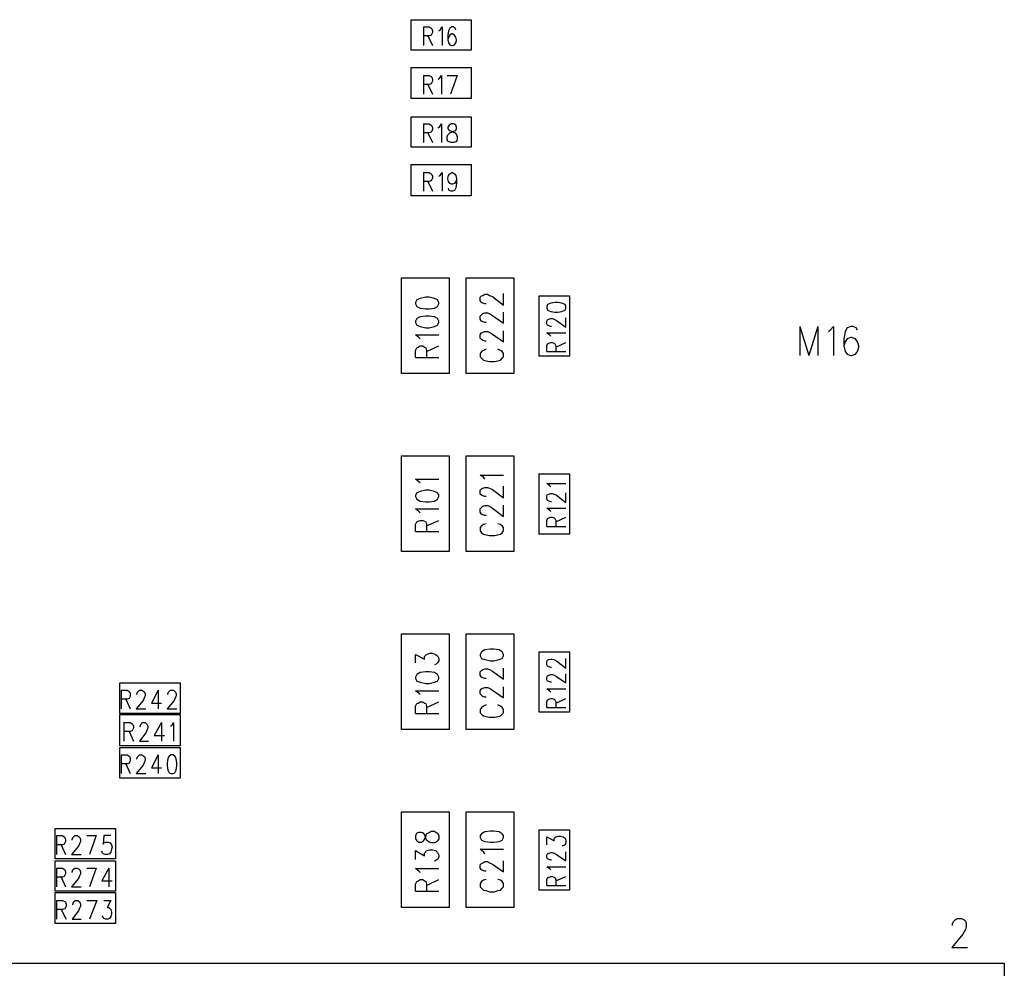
# Model space of a CAD drawing. Extents: x 11.9 to 28.1, y 10.8 to 21.2.
# Tile 12 of 23: x 17.2 to 18.7, y 18 to 19.5. Entities that reach past the tile are written whole.
import ezdxf

# ---------------------------------------------------------------- set-up
doc = ezdxf.new("R2010")
doc.units = 0
doc.header["$MEASUREMENT"] = 0
doc.layers.add('LAYNR1', color=2, linetype='Continuous')

msp = doc.modelspace()

# ---------------------------------------------------------------- linework, layer by layer
at = {"layer": 'LAYNR1', "color": 7}
for points in [[(17.785, 19.508), (17.878, 19.508)], [(17.785, 19.461), (17.785, 19.508)], [(17.804, 19.497), (17.804, 19.468)], [(17.804, 19.497), (17.813, 19.497), (17.816, 19.495), (17.817, 19.494), (17.818, 19.491), (17.818, 19.488), (17.817, 19.486), (17.816, 19.484), (17.813, 19.483), (17.804, 19.483)], [(17.828, 19.491), (17.83, 19.492), (17.833, 19.497), (17.833, 19.468)], [(17.854, 19.492), (17.853, 19.495), (17.85, 19.497), (17.848, 19.497), (17.845, 19.495), (17.843, 19.491), (17.842, 19.484), (17.842, 19.477), (17.843, 19.472), (17.845, 19.469), (17.848, 19.468), (17.849, 19.468), (17.852, 19.469), (17.854, 19.472), (17.855, 19.476), (17.855, 19.477), (17.854, 19.481), (17.852, 19.484), (17.849, 19.486), (17.848, 19.486), (17.845, 19.484), (17.843, 19.481), (17.842, 19.477)], [(17.878, 19.508), (17.878, 19.461)], [(17.811, 19.483), (17.818, 19.468)], [(17.878, 19.461), (17.785, 19.461)], [(17.785, 19.434), (17.878, 19.434)], [(17.785, 19.386), (17.785, 19.434)], [(17.804, 19.422), (17.804, 19.393)], [(17.804, 19.422), (17.813, 19.422), (17.816, 19.42), (17.817, 19.419), (17.818, 19.416), (17.818, 19.413), (17.817, 19.411), (17.816, 19.409), (17.813, 19.408), (17.804, 19.408)], [(17.827, 19.416), (17.829, 19.417), (17.832, 19.422), (17.832, 19.393)], [(17.841, 19.422), (17.856, 19.422)], [(17.856, 19.422), (17.846, 19.393)], [(17.878, 19.434), (17.878, 19.386)], [(17.811, 19.408), (17.818, 19.393)], [(17.878, 19.386), (17.785, 19.386)], [(17.785, 19.358), (17.878, 19.358)], [(17.785, 19.311), (17.785, 19.358)], [(17.804, 19.347), (17.804, 19.318)], [(17.804, 19.347), (17.813, 19.347), (17.816, 19.345), (17.817, 19.344), (17.818, 19.341), (17.818, 19.338), (17.817, 19.336), (17.816, 19.334), (17.813, 19.333), (17.804, 19.333)], [(17.827, 19.341), (17.829, 19.342), (17.832, 19.347), (17.832, 19.318)], [(17.878, 19.358), (17.878, 19.311)], [(17.811, 19.333), (17.818, 19.318)], [(17.878, 19.311), (17.785, 19.311)], [(17.785, 19.284), (17.878, 19.284)], [(17.785, 19.236), (17.785, 19.284)], [(17.878, 19.284), (17.878, 19.236)], [(17.804, 19.272), (17.804, 19.243)], [(17.804, 19.272), (17.813, 19.272), (17.816, 19.27), (17.817, 19.269), (17.818, 19.266), (17.818, 19.263), (17.817, 19.261), (17.816, 19.259), (17.813, 19.258), (17.804, 19.258)], [(17.828, 19.266), (17.83, 19.267), (17.833, 19.272), (17.833, 19.243)], [(17.855, 19.262), (17.854, 19.258), (17.852, 19.255), (17.849, 19.254), (17.848, 19.254), (17.845, 19.255), (17.843, 19.258), (17.842, 19.262), (17.842, 19.263), (17.843, 19.267), (17.845, 19.27), (17.848, 19.272), (17.849, 19.272), (17.852, 19.27), (17.854, 19.267), (17.855, 19.262), (17.855, 19.255), (17.854, 19.248), (17.852, 19.244), (17.849, 19.243), (17.847, 19.243), (17.844, 19.244), (17.843, 19.247)], [(17.811, 19.258), (17.818, 19.243)], [(17.878, 19.236), (17.785, 19.236)], [(17.77, 18.961), (17.77, 19.109)], [(17.77, 19.109), (17.844, 19.109)], [(17.844, 19.109), (17.844, 18.961)], [(17.87, 18.961), (17.87, 19.109)], [(17.87, 19.109), (17.944, 19.109)], [(17.944, 19.109), (17.944, 18.961)], [(17.794, 19.075), (17.792, 19.071)], [(17.792, 19.071), (17.792, 19.069)], [(17.799, 19.077), (17.794, 19.075)], [(17.808, 19.079), (17.799, 19.077)], [(17.813, 19.079), (17.808, 19.079)], [(17.821, 19.077), (17.813, 19.079)], [(17.826, 19.075), (17.821, 19.077)], [(17.828, 19.071), (17.826, 19.075)], [(17.828, 19.069), (17.828, 19.071)], [(17.892, 19.079), (17.894, 19.081)], [(17.892, 19.074), (17.892, 19.079)], [(17.894, 19.071), (17.892, 19.074)], [(17.894, 19.081), (17.896, 19.082)], [(17.896, 19.07), (17.894, 19.071)], [(17.896, 19.082), (17.899, 19.084)], [(17.899, 19.084), (17.903, 19.084)], [(17.903, 19.084), (17.906, 19.082)], [(17.906, 19.082), (17.911, 19.08)], [(17.911, 19.08), (17.928, 19.067)], [(17.928, 19.067), (17.928, 19.085)], [(17.983, 18.988), (17.983, 19.081)], [(17.983, 19.081), (18.03, 19.081)], [(18.018, 19.057), (18.023, 19.059), (18.024, 19.062), (18.024, 19.065), (18.023, 19.068), (18.018, 19.07), (18.012, 19.071), (18.007, 19.071), (18.001, 19.07), (17.996, 19.068), (17.995, 19.065), (17.995, 19.062)], [(18.03, 19.081), (18.03, 18.988)], [(17.792, 19.069), (17.794, 19.065)], [(17.794, 19.065), (17.799, 19.062)], [(17.799, 19.062), (17.808, 19.061)], [(17.808, 19.061), (17.813, 19.061)], [(17.813, 19.061), (17.821, 19.062)], [(17.821, 19.062), (17.826, 19.065)], [(17.826, 19.065), (17.828, 19.069)], [(17.899, 19.069), (17.896, 19.07)], [(17.901, 19.069), (17.899, 19.069)], [(17.928, 19.039), (17.928, 19.056)], [(17.995, 19.062), (17.996, 19.059), (18.001, 19.057)], [(18.001, 19.057), (18.007, 19.056), (18.012, 19.056), (18.018, 19.057)], [(17.794, 19.046), (17.792, 19.042)], [(17.792, 19.042), (17.792, 19.04)], [(17.799, 19.049), (17.794, 19.046)], [(17.808, 19.05), (17.799, 19.049)], [(17.813, 19.05), (17.808, 19.05)], [(17.821, 19.049), (17.813, 19.05)], [(17.826, 19.046), (17.821, 19.049)], [(17.828, 19.042), (17.826, 19.046)], [(17.828, 19.04), (17.828, 19.042)], [(17.892, 19.05), (17.894, 19.052)], [(17.892, 19.045), (17.892, 19.05)], [(17.894, 19.042), (17.892, 19.045)], [(17.894, 19.052), (17.896, 19.054)], [(17.896, 19.041), (17.894, 19.042)], [(17.896, 19.054), (17.899, 19.055)], [(17.899, 19.04), (17.896, 19.041)], [(17.899, 19.055), (17.903, 19.055)], [(17.903, 19.055), (17.906, 19.054)], [(17.906, 19.054), (17.911, 19.051)], [(17.911, 19.051), (17.928, 19.039)], [(17.998, 19.035), (17.996, 19.036), (17.995, 19.038), (17.995, 19.042), (17.996, 19.044), (17.998, 19.045), (18.001, 19.046)], [(18.001, 19.046), (18.003, 19.046)], [(18.003, 19.046), (18.006, 19.045), (18.01, 19.043), (18.024, 19.033), (18.024, 19.047)], [(17.792, 19.04), (17.794, 19.036)], [(17.794, 19.036), (17.799, 19.034)], [(17.799, 19.034), (17.808, 19.032)], [(17.808, 19.032), (17.813, 19.032)], [(17.813, 19.032), (17.821, 19.034)], [(17.821, 19.034), (17.826, 19.036)], [(17.826, 19.036), (17.828, 19.04)], [(17.896, 19.025), (17.899, 19.026)], [(17.901, 19.04), (17.899, 19.04)], [(17.899, 19.026), (17.903, 19.026)], [(17.903, 19.026), (17.906, 19.025)], [(17.928, 19.01), (17.928, 19.027)], [(18.002, 19.034), (18.001, 19.034), (17.998, 19.035)], [(18.386, 19.034), (18.386, 18.989)], [(18.386, 19.034), (18.4, 18.989)], [(18.414, 19.034), (18.4, 18.989)], [(18.414, 19.034), (18.414, 18.989)], [(18.43, 19.026), (18.433, 19.028), (18.438, 19.034), (18.438, 18.989)], [(18.475, 19.028), (18.473, 19.032), (18.468, 19.034), (18.465, 19.034), (18.459, 19.032), (18.456, 19.026), (18.454, 19.015), (18.454, 19.004), (18.456, 18.995), (18.459, 18.991), (18.465, 18.989)], [(17.797, 19.017), (17.792, 19.021)], [(17.792, 19.021), (17.828, 19.021)], [(17.799, 19.015), (17.797, 19.017)], [(17.892, 19.021), (17.894, 19.024)], [(17.892, 19.016), (17.892, 19.021)], [(17.894, 19.014), (17.892, 19.016)], [(17.894, 19.024), (17.896, 19.025)], [(17.896, 19.012), (17.894, 19.014)], [(17.899, 19.011), (17.896, 19.012)], [(17.901, 19.011), (17.899, 19.011)], [(17.906, 19.025), (17.911, 19.022)], [(17.911, 19.022), (17.928, 19.01)], [(18.001, 19.019), (17.999, 19.021), (17.995, 19.024)], [(17.995, 19.024), (18.024, 19.024)], [(18.466, 18.989), (18.472, 18.991), (18.475, 18.995), (18.477, 19.002), (18.477, 19.004), (18.475, 19.01), (18.472, 19.015), (18.466, 19.017), (18.465, 19.017), (18.459, 19.015), (18.456, 19.01), (18.454, 19.004)], [(17.792, 18.997), (17.794, 19.001)], [(17.792, 18.986), (17.792, 18.997)], [(17.794, 19.001), (17.796, 19.002)], [(17.796, 19.002), (17.799, 19.004)], [(17.799, 19.004), (17.803, 19.004)], [(17.803, 19.004), (17.806, 19.002)], [(17.806, 19.002), (17.808, 19.001)], [(17.808, 19.001), (17.809, 18.997)], [(17.809, 18.995), (17.828, 19.004)], [(17.809, 18.997), (17.809, 18.986)], [(17.894, 18.995), (17.892, 18.992)], [(17.897, 18.997), (17.894, 18.995)], [(17.901, 18.999), (17.897, 18.997)], [(17.923, 18.997), (17.919, 18.999)], [(17.926, 18.995), (17.923, 18.997)], [(17.928, 18.992), (17.926, 18.995)], [(17.995, 18.995), (17.995, 19.004), (17.996, 19.007), (17.998, 19.008), (18.001, 19.009), (18.003, 19.009), (18.006, 19.008), (18.007, 19.007), (18.009, 19.004), (18.009, 18.995)], [(17.995, 18.995), (18.024, 18.995)], [(18.009, 19.002), (18.024, 19.009)], [(17.792, 18.986), (17.828, 18.986)], [(17.892, 18.992), (17.892, 18.987)], [(17.892, 18.987), (17.894, 18.985)], [(17.894, 18.985), (17.897, 18.982)], [(17.897, 18.982), (17.901, 18.981)], [(17.901, 18.981), (17.906, 18.98)], [(17.906, 18.98), (17.914, 18.98)], [(17.914, 18.98), (17.919, 18.981)], [(17.919, 18.981), (17.923, 18.982)], [(17.923, 18.982), (17.926, 18.985)], [(17.926, 18.985), (17.928, 18.987)], [(17.928, 18.987), (17.928, 18.992)], [(18.03, 18.988), (17.983, 18.988)], [(18.465, 18.989), (18.466, 18.989)], [(17.844, 18.961), (17.77, 18.961)], [(17.944, 18.961), (17.87, 18.961)], [(17.77, 18.686), (17.77, 18.834)], [(17.77, 18.834), (17.844, 18.834)], [(17.844, 18.834), (17.844, 18.686)], [(17.87, 18.686), (17.87, 18.834)], [(17.87, 18.834), (17.944, 18.834)], [(17.944, 18.834), (17.944, 18.686)], [(17.799, 18.792), (17.797, 18.794), (17.792, 18.798), (17.828, 18.798)], [(17.899, 18.798), (17.897, 18.801), (17.892, 18.804), (17.928, 18.804)], [(17.983, 18.713), (17.983, 18.806)], [(17.983, 18.806), (18.03, 18.806)], [(18.03, 18.806), (18.03, 18.713)], [(17.901, 18.771), (17.899, 18.771), (17.896, 18.772), (17.894, 18.773), (17.892, 18.775), (17.892, 18.781), (17.894, 18.783), (17.896, 18.784), (17.899, 18.785), (17.903, 18.785), (17.906, 18.784), (17.911, 18.782), (17.928, 18.769), (17.928, 18.787)], [(18.001, 18.786), (17.999, 18.788), (17.995, 18.791), (18.024, 18.791)], [(18.002, 18.763), (18.001, 18.763), (17.998, 18.764), (17.996, 18.765), (17.995, 18.768), (17.995, 18.772), (17.996, 18.774), (17.998, 18.775), (18.001, 18.776), (18.003, 18.776), (18.006, 18.775), (18.01, 18.773), (18.024, 18.762), (18.024, 18.777)], [(17.799, 18.746), (17.797, 18.748), (17.792, 18.752), (17.828, 18.752)], [(17.901, 18.742), (17.899, 18.742), (17.896, 18.743), (17.894, 18.744), (17.892, 18.747), (17.892, 18.752), (17.894, 18.754), (17.896, 18.756), (17.899, 18.757), (17.903, 18.757), (17.906, 18.756), (17.911, 18.753), (17.928, 18.74), (17.928, 18.758)], [(18.001, 18.748), (17.999, 18.75), (17.995, 18.753), (18.024, 18.753)], [(17.995, 18.725), (17.995, 18.734), (17.996, 18.737), (17.998, 18.738), (18.001, 18.739), (18.003, 18.739), (18.006, 18.738), (18.007, 18.737), (18.009, 18.734), (18.009, 18.725)], [(18.009, 18.732), (18.024, 18.739)], [(17.792, 18.717), (17.792, 18.728), (17.794, 18.732), (17.796, 18.733), (17.799, 18.734), (17.803, 18.734), (17.806, 18.733), (17.808, 18.732), (17.809, 18.728), (17.809, 18.717)], [(17.809, 18.726), (17.828, 18.734)], [(17.901, 18.729), (17.897, 18.728), (17.894, 18.726), (17.892, 18.723), (17.892, 18.718), (17.894, 18.715), (17.897, 18.713), (17.901, 18.712), (17.906, 18.711), (17.914, 18.711), (17.919, 18.712), (17.923, 18.713), (17.926, 18.715), (17.928, 18.718), (17.928, 18.723), (17.926, 18.726), (17.923, 18.728), (17.919, 18.729)], [(17.995, 18.725), (18.024, 18.725)], [(17.792, 18.717), (17.828, 18.717)], [(18.03, 18.713), (17.983, 18.713)], [(17.844, 18.686), (17.77, 18.686)], [(17.944, 18.686), (17.87, 18.686)], [(17.77, 18.411), (17.77, 18.559)], [(17.77, 18.559), (17.844, 18.559)], [(17.844, 18.559), (17.844, 18.411)], [(17.87, 18.411), (17.87, 18.559)], [(17.87, 18.559), (17.944, 18.559)], [(17.944, 18.559), (17.944, 18.411)], [(17.792, 18.514), (17.792, 18.527)], [(17.792, 18.527), (17.806, 18.52)], [(17.806, 18.524), (17.808, 18.526)], [(17.806, 18.52), (17.806, 18.524)], [(17.808, 18.526), (17.809, 18.527)], [(17.809, 18.527), (17.814, 18.529)], [(17.814, 18.529), (17.818, 18.529)], [(17.818, 18.529), (17.823, 18.527)], [(17.823, 18.527), (17.826, 18.525)], [(17.826, 18.525), (17.828, 18.521)], [(17.894, 18.531), (17.892, 18.527)], [(17.892, 18.527), (17.892, 18.525)], [(17.892, 18.525), (17.894, 18.521)], [(17.899, 18.534), (17.894, 18.531)], [(17.908, 18.535), (17.899, 18.534)], [(17.913, 18.535), (17.908, 18.535)], [(17.921, 18.534), (17.913, 18.535)], [(17.926, 18.531), (17.921, 18.534)], [(17.928, 18.527), (17.926, 18.531)], [(17.926, 18.521), (17.928, 18.525)], [(17.928, 18.525), (17.928, 18.527)], [(17.983, 18.438), (17.983, 18.531)], [(17.983, 18.531), (18.03, 18.531)], [(18.03, 18.531), (18.03, 18.438)], [(17.824, 18.512), (17.821, 18.511)], [(17.826, 18.514), (17.824, 18.512)], [(17.828, 18.517), (17.826, 18.514)], [(17.828, 18.521), (17.828, 18.517)], [(17.894, 18.521), (17.899, 18.519)], [(17.899, 18.519), (17.908, 18.517)], [(17.908, 18.517), (17.913, 18.517)], [(17.913, 18.517), (17.921, 18.519)], [(17.921, 18.519), (17.926, 18.521)], [(18.001, 18.507), (17.998, 18.508), (17.996, 18.509), (17.995, 18.511), (17.995, 18.516), (17.996, 18.518), (17.998, 18.519)], [(17.998, 18.519), (18.001, 18.52), (18.003, 18.52), (18.006, 18.519)], [(18.006, 18.519), (18.01, 18.517), (18.024, 18.506), (18.024, 18.521)], [(17.794, 18.496), (17.792, 18.492)], [(17.799, 18.499), (17.794, 18.496)], [(17.808, 18.5), (17.799, 18.499)], [(17.813, 18.5), (17.808, 18.5)], [(17.821, 18.499), (17.813, 18.5)], [(17.826, 18.496), (17.821, 18.499)], [(17.828, 18.492), (17.826, 18.496)], [(17.892, 18.5), (17.894, 18.502)], [(17.892, 18.495), (17.892, 18.5)], [(17.894, 18.492), (17.892, 18.495)], [(17.894, 18.502), (17.896, 18.504)], [(17.896, 18.504), (17.899, 18.505)], [(17.899, 18.505), (17.903, 18.505)], [(17.903, 18.505), (17.906, 18.504)], [(17.906, 18.504), (17.911, 18.501)], [(17.911, 18.501), (17.928, 18.489)], [(17.928, 18.489), (17.928, 18.506)], [(17.998, 18.485), (17.996, 18.486), (17.995, 18.488), (17.995, 18.492), (17.996, 18.494), (17.998, 18.495), (18.001, 18.496)], [(18.002, 18.507), (18.001, 18.507)], [(18.001, 18.496), (18.003, 18.496)], [(18.003, 18.496), (18.006, 18.495), (18.01, 18.493), (18.024, 18.483), (18.024, 18.497)], [(17.335, 18.483), (17.428, 18.483)], [(17.335, 18.436), (17.335, 18.483)], [(17.428, 18.483), (17.428, 18.436)], [(17.792, 18.492), (17.792, 18.49)], [(17.792, 18.49), (17.794, 18.486)], [(17.794, 18.486), (17.799, 18.484)], [(17.799, 18.484), (17.808, 18.482)], [(17.808, 18.482), (17.813, 18.482)], [(17.813, 18.482), (17.821, 18.484)], [(17.821, 18.484), (17.826, 18.486)], [(17.826, 18.486), (17.828, 18.49)], [(17.828, 18.49), (17.828, 18.492)], [(17.896, 18.491), (17.894, 18.492)], [(17.899, 18.49), (17.896, 18.491)], [(17.901, 18.49), (17.899, 18.49)], [(18.002, 18.484), (18.001, 18.484), (17.998, 18.485)], [(17.337, 18.472), (17.337, 18.443)], [(17.337, 18.472), (17.346, 18.472), (17.349, 18.47), (17.35, 18.469), (17.351, 18.466), (17.351, 18.463), (17.35, 18.461), (17.349, 18.459), (17.346, 18.458), (17.337, 18.458)], [(17.361, 18.465), (17.361, 18.466), (17.362, 18.469), (17.363, 18.47), (17.365, 18.472), (17.369, 18.472), (17.372, 18.47), (17.373, 18.469), (17.374, 18.466), (17.374, 18.463), (17.373, 18.461), (17.371, 18.456), (17.36, 18.443), (17.375, 18.443)], [(17.394, 18.472), (17.384, 18.452), (17.399, 18.452)], [(17.394, 18.472), (17.394, 18.443)], [(17.409, 18.465), (17.409, 18.466), (17.41, 18.469), (17.411, 18.47), (17.413, 18.472), (17.418, 18.472), (17.42, 18.47), (17.421, 18.469), (17.422, 18.466), (17.422, 18.463), (17.421, 18.461), (17.419, 18.456), (17.408, 18.443), (17.423, 18.443)], [(17.797, 18.467), (17.792, 18.471)], [(17.792, 18.471), (17.828, 18.471)], [(17.799, 18.465), (17.797, 18.467)], [(17.892, 18.471), (17.894, 18.474)], [(17.892, 18.466), (17.892, 18.471)], [(17.894, 18.464), (17.892, 18.466)], [(17.894, 18.474), (17.896, 18.475)], [(17.896, 18.462), (17.894, 18.464)], [(17.896, 18.475), (17.899, 18.476)], [(17.899, 18.461), (17.896, 18.462)], [(17.899, 18.476), (17.903, 18.476)], [(17.903, 18.476), (17.906, 18.475)], [(17.906, 18.475), (17.911, 18.472)], [(17.911, 18.472), (17.928, 18.46)], [(17.928, 18.46), (17.928, 18.477)], [(18.001, 18.469), (17.999, 18.471), (17.995, 18.474)], [(17.995, 18.474), (18.024, 18.474)], [(17.344, 18.458), (17.351, 18.443)], [(17.792, 18.447), (17.794, 18.451)], [(17.792, 18.436), (17.792, 18.447)], [(17.794, 18.451), (17.796, 18.452)], [(17.796, 18.452), (17.799, 18.454)], [(17.799, 18.454), (17.803, 18.454)], [(17.803, 18.454), (17.806, 18.452)], [(17.806, 18.452), (17.808, 18.451)], [(17.808, 18.451), (17.809, 18.447)], [(17.809, 18.445), (17.828, 18.454)], [(17.809, 18.447), (17.809, 18.436)], [(17.897, 18.447), (17.894, 18.445)], [(17.901, 18.449), (17.897, 18.447)], [(17.901, 18.461), (17.899, 18.461)], [(17.923, 18.447), (17.919, 18.449)], [(17.926, 18.445), (17.923, 18.447)], [(17.995, 18.445), (17.995, 18.454), (17.996, 18.457), (17.998, 18.458), (18.001, 18.459), (18.003, 18.459), (18.006, 18.458), (18.007, 18.457), (18.009, 18.454), (18.009, 18.445)], [(18.009, 18.452), (18.024, 18.459)], [(17.428, 18.436), (17.335, 18.436)], [(17.335, 18.434), (17.428, 18.434)], [(17.335, 18.386), (17.335, 18.434)], [(17.428, 18.434), (17.428, 18.386)], [(17.792, 18.436), (17.828, 18.436)], [(17.894, 18.445), (17.892, 18.442)], [(17.892, 18.442), (17.892, 18.437)], [(17.892, 18.437), (17.894, 18.435)], [(17.894, 18.435), (17.897, 18.432)], [(17.897, 18.432), (17.901, 18.431)], [(17.919, 18.431), (17.923, 18.432)], [(17.923, 18.432), (17.926, 18.435)], [(17.928, 18.442), (17.926, 18.445)], [(17.926, 18.435), (17.928, 18.437)], [(17.928, 18.437), (17.928, 18.442)], [(18.03, 18.438), (17.983, 18.438)], [(17.995, 18.445), (18.024, 18.445)], [(17.341, 18.422), (17.341, 18.393)], [(17.341, 18.422), (17.351, 18.422), (17.354, 18.42)], [(17.354, 18.42), (17.355, 18.419), (17.356, 18.416), (17.356, 18.413), (17.355, 18.411), (17.354, 18.409)], [(17.376, 18.42), (17.377, 18.419), (17.378, 18.416), (17.378, 18.413), (17.377, 18.411), (17.375, 18.406), (17.365, 18.393)], [(17.366, 18.415), (17.366, 18.416), (17.367, 18.419), (17.368, 18.42), (17.37, 18.422), (17.374, 18.422), (17.376, 18.42)], [(17.399, 18.422), (17.388, 18.402), (17.404, 18.402)], [(17.399, 18.422), (17.399, 18.393)], [(17.413, 18.416), (17.415, 18.417), (17.418, 18.422), (17.418, 18.393)], [(17.901, 18.431), (17.906, 18.43)], [(17.906, 18.43), (17.914, 18.43)], [(17.914, 18.43), (17.919, 18.431)], [(17.354, 18.409), (17.351, 18.408), (17.341, 18.408)], [(17.349, 18.408), (17.356, 18.393)], [(17.844, 18.411), (17.77, 18.411)], [(17.944, 18.411), (17.87, 18.411)], [(17.428, 18.386), (17.335, 18.386)], [(17.365, 18.393), (17.379, 18.393)], [(17.335, 18.383), (17.428, 18.383)], [(17.335, 18.336), (17.335, 18.383)], [(17.337, 18.372), (17.337, 18.343)], [(17.337, 18.372), (17.346, 18.372), (17.349, 18.37), (17.35, 18.369), (17.351, 18.366), (17.351, 18.363), (17.35, 18.361), (17.349, 18.359), (17.346, 18.358), (17.337, 18.358)], [(17.361, 18.365), (17.361, 18.366), (17.362, 18.369), (17.363, 18.37), (17.365, 18.372), (17.369, 18.372), (17.372, 18.37), (17.373, 18.369), (17.374, 18.366), (17.374, 18.363), (17.373, 18.361), (17.371, 18.356), (17.36, 18.343), (17.375, 18.343)], [(17.394, 18.372), (17.384, 18.352), (17.399, 18.352)], [(17.394, 18.372), (17.394, 18.343)], [(17.428, 18.383), (17.428, 18.336)], [(17.344, 18.358), (17.351, 18.343)], [(17.428, 18.336), (17.335, 18.336)], [(17.77, 18.136), (17.77, 18.284)], [(17.77, 18.284), (17.844, 18.284)], [(17.844, 18.284), (17.844, 18.136)], [(17.87, 18.136), (17.87, 18.284)], [(17.87, 18.284), (17.944, 18.284)], [(17.944, 18.284), (17.944, 18.136)], [(17.235, 18.211), (17.235, 18.258)], [(17.235, 18.258), (17.328, 18.258)], [(17.328, 18.258), (17.328, 18.211)], [(17.794, 18.251), (17.792, 18.247)], [(17.797, 18.252), (17.794, 18.251)], [(17.801, 18.252), (17.797, 18.252)], [(17.804, 18.251), (17.801, 18.252)], [(17.806, 18.249), (17.804, 18.251)], [(17.808, 18.244), (17.806, 18.249)], [(17.808, 18.246), (17.809, 18.25)], [(17.809, 18.25), (17.813, 18.252)], [(17.813, 18.252), (17.816, 18.254)], [(17.816, 18.254), (17.821, 18.254)], [(17.821, 18.254), (17.824, 18.252)], [(17.824, 18.252), (17.826, 18.251)], [(17.826, 18.251), (17.828, 18.247)], [(17.983, 18.163), (17.983, 18.256)], [(17.983, 18.256), (18.03, 18.256)], [(18.03, 18.256), (18.03, 18.163)], [(17.237, 18.247), (17.237, 18.218)], [(17.237, 18.247), (17.246, 18.247), (17.249, 18.245), (17.25, 18.244), (17.251, 18.241), (17.251, 18.238), (17.25, 18.236), (17.249, 18.234), (17.246, 18.233), (17.237, 18.233)], [(17.261, 18.24), (17.261, 18.241), (17.262, 18.244), (17.263, 18.245), (17.265, 18.247), (17.269, 18.247), (17.272, 18.245), (17.273, 18.244), (17.274, 18.241), (17.274, 18.238), (17.273, 18.236), (17.271, 18.231), (17.26, 18.218), (17.275, 18.218)], [(17.284, 18.247), (17.298, 18.247)], [(17.298, 18.247), (17.288, 18.218)], [(17.321, 18.247), (17.31, 18.247), (17.309, 18.234), (17.31, 18.236), (17.313, 18.237), (17.317, 18.237), (17.32, 18.236), (17.322, 18.233), (17.323, 18.229), (17.322, 18.226), (17.321, 18.222), (17.319, 18.219), (17.316, 18.218), (17.312, 18.218), (17.309, 18.219), (17.308, 18.22), (17.307, 18.223)], [(17.792, 18.247), (17.792, 18.242)], [(17.792, 18.242), (17.794, 18.239)], [(17.794, 18.239), (17.797, 18.237)], [(17.797, 18.237), (17.801, 18.237)], [(17.801, 18.237), (17.804, 18.239)], [(17.804, 18.239), (17.806, 18.241)], [(17.806, 18.241), (17.808, 18.246)], [(17.809, 18.24), (17.808, 18.244)], [(17.813, 18.237), (17.809, 18.24)], [(17.816, 18.236), (17.813, 18.237)], [(17.821, 18.236), (17.816, 18.236)], [(17.824, 18.237), (17.821, 18.236)], [(17.826, 18.239), (17.824, 18.237)], [(17.828, 18.242), (17.826, 18.239)], [(17.828, 18.247), (17.828, 18.242)], [(17.995, 18.233), (17.995, 18.245), (18.006, 18.239), (18.006, 18.242), (18.007, 18.244)], [(18.007, 18.244), (18.009, 18.245), (18.013, 18.246), (18.016, 18.246), (18.02, 18.245), (18.023, 18.243), (18.024, 18.24), (18.024, 18.236), (18.023, 18.233), (18.021, 18.232)], [(17.244, 18.233), (17.251, 18.218)], [(17.792, 18.21), (17.792, 18.224)], [(17.792, 18.224), (17.806, 18.216)], [(17.806, 18.22), (17.808, 18.222)], [(17.806, 18.216), (17.806, 18.22)], [(17.808, 18.222), (17.809, 18.224)], [(17.809, 18.224), (17.814, 18.225)], [(17.814, 18.225), (17.818, 18.225)], [(17.818, 18.225), (17.823, 18.224)], [(17.823, 18.224), (17.826, 18.221)], [(17.826, 18.221), (17.828, 18.217)], [(17.899, 18.219), (17.897, 18.222), (17.892, 18.226), (17.928, 18.226)], [(17.998, 18.21), (17.996, 18.211), (17.995, 18.213), (17.995, 18.217), (17.996, 18.219), (17.998, 18.22), (18.001, 18.221)], [(18.001, 18.221), (18.003, 18.221)], [(18.003, 18.221), (18.006, 18.22), (18.01, 18.218), (18.024, 18.208), (18.024, 18.222)], [(18.021, 18.232), (18.018, 18.231)], [(17.328, 18.211), (17.235, 18.211)], [(17.235, 18.161), (17.235, 18.208)], [(17.235, 18.208), (17.328, 18.208)], [(17.328, 18.208), (17.328, 18.161)], [(17.824, 18.209), (17.821, 18.207)], [(17.826, 18.21), (17.824, 18.209)], [(17.828, 18.214), (17.826, 18.21)], [(17.828, 18.217), (17.828, 18.214)], [(17.901, 18.192), (17.899, 18.192), (17.896, 18.193), (17.894, 18.194), (17.892, 18.197), (17.892, 18.202), (17.894, 18.204), (17.896, 18.205), (17.899, 18.207), (17.903, 18.207), (17.906, 18.205), (17.911, 18.203), (17.928, 18.191), (17.928, 18.208)], [(18.002, 18.209), (18.001, 18.209), (17.998, 18.21)], [(17.237, 18.197), (17.237, 18.168)], [(17.237, 18.197), (17.246, 18.197), (17.249, 18.195), (17.25, 18.194), (17.251, 18.191), (17.251, 18.188), (17.25, 18.186), (17.249, 18.184), (17.246, 18.183), (17.237, 18.183)], [(17.261, 18.19), (17.261, 18.191), (17.262, 18.194), (17.263, 18.195), (17.265, 18.197), (17.269, 18.197), (17.272, 18.195), (17.273, 18.194), (17.274, 18.191), (17.274, 18.188), (17.273, 18.186), (17.271, 18.181), (17.26, 18.168), (17.275, 18.168)], [(17.284, 18.197), (17.298, 18.197)], [(17.298, 18.197), (17.288, 18.168)], [(17.318, 18.197), (17.307, 18.177), (17.323, 18.177)], [(17.318, 18.197), (17.318, 18.168)], [(17.797, 18.192), (17.792, 18.196)], [(17.792, 18.196), (17.828, 18.196)], [(17.799, 18.19), (17.797, 18.192)], [(18.001, 18.194), (17.999, 18.196), (17.995, 18.199)], [(17.995, 18.199), (18.024, 18.199)], [(17.244, 18.183), (17.251, 18.168)], [(17.792, 18.172), (17.794, 18.176)], [(17.794, 18.176), (17.796, 18.177)], [(17.796, 18.177), (17.799, 18.179)], [(17.799, 18.179), (17.803, 18.179)], [(17.803, 18.179), (17.806, 18.177)], [(17.806, 18.177), (17.808, 18.176)], [(17.808, 18.176), (17.809, 18.172)], [(17.809, 18.17), (17.828, 18.179)], [(17.901, 18.179), (17.897, 18.178), (17.894, 18.176), (17.892, 18.173), (17.892, 18.168), (17.894, 18.166), (17.897, 18.163), (17.901, 18.162), (17.906, 18.16), (17.914, 18.16), (17.919, 18.162), (17.923, 18.163), (17.926, 18.166), (17.928, 18.168), (17.928, 18.173), (17.926, 18.176), (17.923, 18.178), (17.919, 18.179)], [(17.995, 18.17), (17.995, 18.179), (17.996, 18.182), (17.998, 18.183), (18.001, 18.184), (18.003, 18.184), (18.006, 18.183), (18.007, 18.182), (18.009, 18.179), (18.009, 18.17)], [(18.009, 18.177), (18.024, 18.184)], [(17.328, 18.161), (17.235, 18.161)], [(17.235, 18.111), (17.235, 18.159)], [(17.235, 18.159), (17.328, 18.159)], [(17.328, 18.159), (17.328, 18.111)], [(17.792, 18.161), (17.792, 18.172)], [(17.792, 18.161), (17.828, 18.161)], [(17.809, 18.172), (17.809, 18.161)], [(18.03, 18.163), (17.983, 18.163)], [(17.995, 18.17), (18.024, 18.17)], [(17.237, 18.147), (17.237, 18.118)], [(17.237, 18.147), (17.246, 18.147), (17.25, 18.145), (17.251, 18.144), (17.252, 18.141), (17.252, 18.138), (17.251, 18.136), (17.25, 18.134), (17.246, 18.133), (17.237, 18.133)], [(17.262, 18.14), (17.262, 18.141), (17.263, 18.144), (17.264, 18.145), (17.266, 18.147), (17.27, 18.147), (17.272, 18.145), (17.273, 18.144), (17.274, 18.141), (17.274, 18.138), (17.273, 18.136), (17.271, 18.131), (17.261, 18.118), (17.275, 18.118)], [(17.284, 18.147), (17.299, 18.147)], [(17.299, 18.147), (17.288, 18.118)], [(17.31, 18.147), (17.321, 18.147)], [(17.321, 18.147), (17.315, 18.136), (17.318, 18.136), (17.32, 18.134), (17.321, 18.133)], [(17.244, 18.133), (17.252, 18.118)], [(17.321, 18.133), (17.322, 18.129), (17.322, 18.126), (17.321, 18.122)], [(17.844, 18.136), (17.77, 18.136)], [(17.944, 18.136), (17.87, 18.136)], [(17.31, 18.119), (17.309, 18.12), (17.308, 18.123)], [(17.321, 18.122), (17.319, 18.119), (17.316, 18.118), (17.313, 18.118), (17.31, 18.119)], [(18.622, 18.108), (18.622, 18.111), (18.624, 18.115), (18.626, 18.117), (18.629, 18.119), (18.636, 18.119), (18.64, 18.117), (18.642, 18.115), (18.643, 18.111), (18.643, 18.106), (18.642, 18.102), (18.638, 18.095), (18.621, 18.074)], [(17.328, 18.111), (17.235, 18.111)], [(18.621, 18.074), (18.645, 18.074)], [(16.468, 18.05), (18.702, 18.05)], [(18.702, 18.05), (18.702, 17.78)]]:
    msp.add_lwpolyline(points, dxfattribs=at)
for points in [[(17.847, 19.347), (17.844, 19.345), (17.842, 19.342), (17.842, 19.34), (17.844, 19.337), (17.846, 19.336), (17.85, 19.334), (17.853, 19.333), (17.855, 19.33), (17.856, 19.327), (17.856, 19.323), (17.855, 19.32), (17.854, 19.319), (17.851, 19.318), (17.847, 19.318), (17.844, 19.319), (17.842, 19.32), (17.841, 19.323), (17.841, 19.327), (17.842, 19.33), (17.845, 19.333), (17.848, 19.334), (17.852, 19.336), (17.854, 19.337), (17.855, 19.34), (17.855, 19.342), (17.854, 19.345), (17.851, 19.347), (17.847, 19.347)], [(17.792, 18.771), (17.794, 18.767), (17.799, 18.764), (17.808, 18.763), (17.813, 18.763), (17.821, 18.764), (17.826, 18.767), (17.828, 18.771), (17.828, 18.773), (17.826, 18.777), (17.821, 18.779), (17.813, 18.781), (17.808, 18.781), (17.799, 18.779), (17.794, 18.777), (17.792, 18.773), (17.792, 18.771)], [(17.414, 18.372), (17.411, 18.37), (17.409, 18.366), (17.408, 18.359), (17.408, 18.355), (17.409, 18.348), (17.411, 18.344), (17.414, 18.343), (17.417, 18.343), (17.42, 18.344), (17.422, 18.348), (17.423, 18.355), (17.423, 18.359), (17.422, 18.366), (17.42, 18.37), (17.417, 18.372), (17.414, 18.372)], [(17.892, 18.244), (17.894, 18.24), (17.899, 18.238), (17.908, 18.237), (17.913, 18.237), (17.921, 18.238), (17.926, 18.24), (17.928, 18.244), (17.928, 18.247), (17.926, 18.25), (17.921, 18.253), (17.913, 18.254), (17.908, 18.254), (17.899, 18.253), (17.894, 18.25), (17.892, 18.247), (17.892, 18.244)]]:
    msp.add_lwpolyline(points, close=True, dxfattribs=at)

doc.saveas('drawing.dxf')
